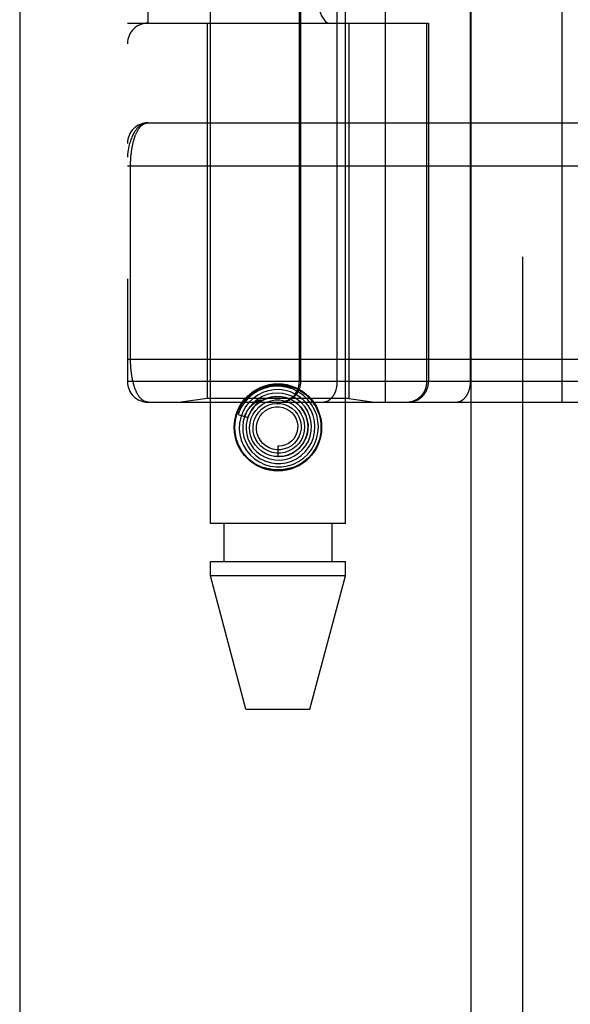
# Model space of a CAD drawing. Header units: inches. Extents: x 0 to 227, y 0 to 147.
# Tile 126 of 256: x 40.839 to 41.639, y 77.765 to 79.197. Entities that reach past the tile are written whole.
import ezdxf

# ---------------------------------------------------------------- set-up
doc = ezdxf.new("R2010")
doc.units = ezdxf.units.IN
doc.header["$LTSCALE"] = 12.466667
doc.header["$MEASUREMENT"] = 0
doc.linetypes.add('HIDDEN', pattern=[0.2, 0.1, -0.1])
doc.layers.get('0').update_dxf_attribs({"linetype": 'CONTINUOUS'})
doc.layers.add('LEFTHAND_DOOR_ASSEMBLY', color=7, linetype='CONTINUOUS')

msp = doc.modelspace()

# ---------------------------------------------------------------- linework, layer by layer
at = {"color": 3, "linetype": 'Continuous'}
msp.add_line((40.8392, 106.2511), (40.8392, 41.7214), dxfattribs=at)
at = {"layer": 'LEFTHAND_DOOR_ASSEMBLY', "color": 3, "linetype": 'Continuous'}
msp.add_line((41.4949, 101.2924), (41.4949, 41.9424), dxfattribs=at)
at = {"layer": 'LEFTHAND_DOOR_ASSEMBLY', "color": 8, "linetype": 'HIDDEN'}
for p, q in [((41.5699, 101.2924), (41.5699, 41.9424)), ((41.1164, 78.4644), (41.1164, 81.6468)), ((41.3124, 78.4644), (41.3124, 81.6468)), ((41.3707, 78.6411), (41.3707, 81.3436)), ((41.6272, 78.6411), (41.6272, 81.3436)), ((40.9957, 81.3136), (40.9957, 78.6711)), ((41.2456, 78.6711), (41.2456, 81.3136)), ((41.2476, 78.6711), (41.2476, 81.3136)), ((41.3007, 78.6711), (41.3007, 81.3136)), ((41.4942, 78.6711), (41.4942, 81.3136)), ((41.0257, 79.1924), (41.0257, 80.7924)), ((41.3382, 80.7924), (41.3382, 79.1924)), ((41.3841, 80.7924), (41.3841, 79.1924)), ((40.9957, 79.1924), (41.4332, 79.1924)), ((41.1114, 79.1924), (41.1114, 78.6464)), ((41.3174, 79.1924), (41.3174, 78.6464)), ((41.4309, 78.6711), (41.4309, 79.1924)), ((41.4332, 79.1924), (41.4332, 78.6711)), ((41.0257, 79.0474), (41.8994, 79.0474)), ((40.9957, 78.9849), (41.906, 78.9849)), ((41.0003, 78.7028), (41.0003, 78.9849)), ((40.9957, 78.7036), (41.8994, 78.7036)), ((41.6611, 78.6711), (40.9957, 78.6711)), ((41.0257, 78.6411), (41.8994, 78.6411)), ((41.1114, 78.6464), (41.0739, 78.6411)), ((41.3174, 78.6464), (41.1114, 78.6464)), ((41.1847, 78.6399), (41.1842, 78.6395)), ((41.1851, 78.6403), (41.1847, 78.6399)), ((41.1855, 78.6407), (41.1851, 78.6403)), ((41.186, 78.6412), (41.1855, 78.6407)), ((41.1875, 78.6425), (41.186, 78.6412)), ((41.1878, 78.6427), (41.1875, 78.6425)), ((41.3174, 78.6464), (41.3549, 78.6411)), ((41.1564, 78.6232), (41.1707, 78.6186)), ((41.2144, 78.5769), (41.2144, 78.5619)), ((41.3124, 78.4644), (41.1164, 78.4644)), ((41.1359, 78.4644), (41.1359, 78.4094)), ((41.2929, 78.4644), (41.2929, 78.4094)), ((41.1164, 78.3885), (41.1164, 78.4094)), ((41.1164, 78.4094), (41.3124, 78.4094)), ((41.3124, 78.3885), (41.3124, 78.4094)), ((41.1679, 78.1944), (41.1164, 78.3885)), ((41.3124, 78.3885), (41.1164, 78.3885)), ((41.2609, 78.1944), (41.3124, 78.3885)), ((41.1679, 78.1944), (41.2609, 78.1944))]:
    msp.add_line(p, q, dxfattribs=at)
for points in [[(41.0257, 79.0474), (41.025, 79.0474), (41.0244, 79.0473), (41.0237, 79.0473), (41.023, 79.0472), (41.0223, 79.0471), (41.0216, 79.0469), (41.0209, 79.0467), (41.0202, 79.0465), (41.0195, 79.0463), (41.0188, 79.046), (41.0181, 79.0457), (41.0174, 79.0454), (41.0167, 79.045), (41.016, 79.0446), (41.0153, 79.0442), (41.0146, 79.0437), (41.0139, 79.0432), (41.0132, 79.0426), (41.0125, 79.042), (41.0118, 79.0413), (41.0111, 79.0406), (41.0104, 79.0399), (41.0096, 79.0391), (41.0089, 79.0383), (41.0082, 79.0374), (41.0075, 79.0364), (41.0068, 79.0354), (41.0061, 79.0343), (41.0054, 79.0332), (41.0047, 79.032), (41.0041, 79.0307), (41.0034, 79.0294), (41.0027, 79.0279), (41.002, 79.0264), (41.0014, 79.0248), (41.0007, 79.0231), (41.0001, 79.0212), (40.9995, 79.0193), (40.9989, 79.0173), (40.9983, 79.0153), (40.9979, 79.0133), (40.9975, 79.0115), (40.9971, 79.0099), (40.9968, 79.0083), (40.9966, 79.0069), (40.9964, 79.0057), (40.9962, 79.0045), (40.9961, 79.0034), (40.996, 79.0025), (40.9959, 79.0016), (40.9958, 79.0008), (40.9958, 79), (40.9958, 78.9993), (40.9957, 78.9986), (40.9957, 78.998), (40.9957, 78.9974)], [(41.0003, 78.9849), (41.0003, 78.9857), (41.0003, 78.9865), (41.0003, 78.9874), (41.0003, 78.9882), (41.0004, 78.989), (41.0004, 78.9898), (41.0004, 78.9906), (41.0004, 78.9915), (41.0005, 78.9923), (41.0005, 78.9931), (41.0005, 78.994), (41.0006, 78.9948), (41.0007, 78.9957), (41.0007, 78.9965), (41.0008, 78.9974), (41.0008, 78.9982), (41.0009, 78.9991), (41.001, 79), (41.0011, 79.0008), (41.0012, 79.0017), (41.0013, 79.0026), (41.0014, 79.0034), (41.0015, 79.0043), (41.0016, 79.0052), (41.0017, 79.0061), (41.0018, 79.007), (41.0019, 79.0079), (41.0021, 79.0088), (41.0022, 79.0097), (41.0024, 79.0105), (41.0025, 79.0114), (41.0027, 79.0123), (41.0029, 79.0132), (41.003, 79.014), (41.0032, 79.0149), (41.0034, 79.0158), (41.0036, 79.0166), (41.0038, 79.0175), (41.004, 79.0183), (41.0042, 79.0192), (41.0044, 79.02), (41.0046, 79.0209), (41.0049, 79.0217), (41.0051, 79.0225), (41.0053, 79.0233), (41.0056, 79.0242), (41.0058, 79.025), (41.0061, 79.0258), (41.0064, 79.0266), (41.0067, 79.0274), (41.0069, 79.0281), (41.0072, 79.0289), (41.0075, 79.0297), (41.0079, 79.0304), (41.0082, 79.0312), (41.0085, 79.0319), (41.0088, 79.0326), (41.0092, 79.0333), (41.0095, 79.034), (41.0099, 79.0347), (41.0102, 79.0354), (41.0106, 79.0361), (41.011, 79.0367), (41.0114, 79.0374), (41.0118, 79.038), (41.0122, 79.0386), (41.0126, 79.0392), (41.013, 79.0398), (41.0135, 79.0403), (41.0139, 79.0409), (41.0143, 79.0414), (41.0148, 79.0419), (41.0153, 79.0424), (41.0157, 79.0429), (41.0162, 79.0434), (41.0167, 79.0438), (41.0172, 79.0442), (41.0177, 79.0446), (41.0182, 79.045), (41.0188, 79.0453), (41.0193, 79.0456), (41.0198, 79.0459), (41.0204, 79.0462), (41.0209, 79.0464), (41.0215, 79.0467), (41.0221, 79.0468), (41.0227, 79.047), (41.0233, 79.0471), (41.0239, 79.0473), (41.0245, 79.0473), (41.0251, 79.0474), (41.0257, 79.0474)], [(41.0257, 78.6411), (41.0251, 78.6412), (41.0245, 78.6412), (41.0239, 78.6413), (41.0233, 78.6414), (41.0227, 78.6415), (41.0222, 78.6417), (41.0216, 78.6419), (41.0211, 78.6421), (41.0205, 78.6423), (41.02, 78.6426), (41.0194, 78.6428), (41.0189, 78.6431), (41.0184, 78.6435), (41.0179, 78.6438), (41.0174, 78.6442), (41.0169, 78.6446), (41.0164, 78.645), (41.016, 78.6454), (41.0155, 78.6459), (41.015, 78.6464), (41.0146, 78.6468), (41.0141, 78.6474), (41.0137, 78.6479), (41.0133, 78.6484), (41.0129, 78.649), (41.0125, 78.6495), (41.0121, 78.6501), (41.0117, 78.6507), (41.0113, 78.6513), (41.0109, 78.652), (41.0105, 78.6526), (41.0102, 78.6533), (41.0098, 78.6539), (41.0095, 78.6546), (41.0091, 78.6553), (41.0088, 78.656), (41.0085, 78.6567), (41.0082, 78.6574), (41.0078, 78.6581), (41.0075, 78.6589), (41.0072, 78.6596), (41.007, 78.6604), (41.0067, 78.6611), (41.0064, 78.6619), (41.0061, 78.6627), (41.0059, 78.6634), (41.0056, 78.6642), (41.0054, 78.665), (41.0051, 78.6658), (41.0049, 78.6666), (41.0047, 78.6674), (41.0045, 78.6683), (41.0043, 78.6691), (41.004, 78.6699), (41.0038, 78.6707), (41.0036, 78.6716), (41.0035, 78.6724), (41.0033, 78.6733), (41.0031, 78.6741), (41.0029, 78.675), (41.0028, 78.6758), (41.0026, 78.6767), (41.0025, 78.6775), (41.0023, 78.6784), (41.0022, 78.6792), (41.002, 78.6801), (41.0019, 78.681), (41.0018, 78.6818), (41.0017, 78.6827), (41.0015, 78.6836), (41.0014, 78.6844), (41.0013, 78.6853), (41.0012, 78.6862), (41.0011, 78.687), (41.0011, 78.6879), (41.001, 78.6887), (41.0009, 78.6895), (41.0008, 78.6904), (41.0008, 78.6912), (41.0007, 78.6921), (41.0007, 78.6929), (41.0006, 78.6937), (41.0005, 78.6946), (41.0005, 78.6954), (41.0005, 78.6962), (41.0004, 78.697), (41.0004, 78.6979), (41.0004, 78.6987), (41.0004, 78.6995), (41.0003, 78.7003), (41.0003, 78.7012), (41.0003, 78.702), (41.0003, 78.7028)], [(41.1608, 78.6383), (41.1655, 78.6446), (41.1708, 78.6502), (41.177, 78.655), (41.1839, 78.6589), (41.1911, 78.662), (41.1987, 78.6641), (41.2065, 78.6654), (41.2145, 78.6658), (41.2224, 78.6654), (41.2302, 78.6641), (41.2378, 78.662), (41.245, 78.6589), (41.2519, 78.655), (41.2581, 78.6502), (41.2634, 78.6446), (41.2681, 78.6383)], [(41.2445, 78.5549), (41.2516, 78.5598), (41.2578, 78.5656), (41.2632, 78.5724), (41.2675, 78.5799), (41.2706, 78.5879), (41.2725, 78.5963), (41.2732, 78.605), (41.2726, 78.6136), (41.2707, 78.6221), (41.2676, 78.6302), (41.2633, 78.6378), (41.258, 78.6447), (41.2517, 78.6508), (41.2445, 78.6558), (41.2367, 78.6598), (41.2284, 78.6626), (41.2197, 78.6641), (41.2109, 78.6643), (41.2022, 78.6633), (41.1937, 78.661), (41.1856, 78.6574), (41.1781, 78.6527)], [(41.218, 78.6411), (41.2186, 78.6412), (41.2193, 78.6412), (41.2199, 78.6412), (41.2205, 78.6413), (41.2212, 78.6413), (41.2218, 78.6414), (41.2225, 78.6415), (41.2231, 78.6416), (41.2237, 78.6417), (41.2244, 78.6419), (41.225, 78.642), (41.2256, 78.6422), (41.2263, 78.6423), (41.2269, 78.6425), (41.2275, 78.6427), (41.2281, 78.643), (41.2287, 78.6432), (41.2293, 78.6434), (41.2299, 78.6437), (41.2305, 78.644), (41.2311, 78.6442), (41.2317, 78.6445), (41.2322, 78.6448), (41.2328, 78.6452), (41.2334, 78.6455), (41.2339, 78.6458), (41.2344, 78.6462), (41.235, 78.6466), (41.2355, 78.6469), (41.236, 78.6473), (41.2365, 78.6477), (41.237, 78.6482), (41.2375, 78.6486), (41.238, 78.649), (41.2385, 78.6495), (41.2389, 78.6499), (41.2394, 78.6504), (41.2398, 78.6509), (41.2403, 78.6514), (41.2407, 78.6519), (41.2411, 78.6524), (41.2415, 78.6529), (41.2419, 78.6534), (41.2423, 78.6539), (41.2426, 78.6545), (41.243, 78.655), (41.2433, 78.6556), (41.2437, 78.6561), (41.244, 78.6567), (41.2443, 78.6573), (41.2446, 78.6579), (41.2449, 78.6585), (41.2451, 78.6591), (41.2454, 78.6597), (41.2456, 78.6603), (41.2458, 78.6609), (41.2461, 78.6615), (41.2463, 78.6621), (41.2465, 78.6627), (41.2466, 78.6634), (41.2468, 78.664), (41.2469, 78.6647), (41.2471, 78.6653), (41.2472, 78.6659), (41.2473, 78.6666), (41.2474, 78.6672), (41.2475, 78.6679), (41.2475, 78.6685), (41.2476, 78.6692), (41.2476, 78.6698), (41.2476, 78.6705), (41.2476, 78.6711)], [(41.2795, 78.6411), (41.28, 78.6412), (41.2804, 78.6412), (41.2809, 78.6412), (41.2813, 78.6413), (41.2818, 78.6413), (41.2823, 78.6414), (41.2827, 78.6415), (41.2832, 78.6416), (41.2836, 78.6417), (41.2841, 78.6419), (41.2845, 78.642), (41.285, 78.6422), (41.2854, 78.6423), (41.2859, 78.6425), (41.2863, 78.6427), (41.2867, 78.643), (41.2872, 78.6432), (41.2876, 78.6434), (41.288, 78.6437), (41.2885, 78.644), (41.2889, 78.6442), (41.2893, 78.6445), (41.2897, 78.6448), (41.2901, 78.6452), (41.2905, 78.6455), (41.2909, 78.6458), (41.2913, 78.6462), (41.2917, 78.6466), (41.292, 78.6469), (41.2924, 78.6473), (41.2928, 78.6477), (41.2931, 78.6482), (41.2935, 78.6486), (41.2938, 78.649), (41.2942, 78.6495), (41.2945, 78.6499), (41.2948, 78.6504), (41.2951, 78.6509), (41.2954, 78.6514), (41.2957, 78.6519), (41.296, 78.6524), (41.2963, 78.6529), (41.2966, 78.6534), (41.2969, 78.6539), (41.2971, 78.6545), (41.2974, 78.655), (41.2976, 78.6556), (41.2979, 78.6561), (41.2981, 78.6567), (41.2983, 78.6573), (41.2985, 78.6579), (41.2987, 78.6585), (41.2989, 78.6591), (41.2991, 78.6597), (41.2993, 78.6603), (41.2994, 78.6609), (41.2996, 78.6615), (41.2997, 78.6621), (41.2999, 78.6627), (41.3, 78.6634), (41.3001, 78.664), (41.3002, 78.6647), (41.3003, 78.6653), (41.3004, 78.6659), (41.3005, 78.6666), (41.3005, 78.6672), (41.3006, 78.6679), (41.3006, 78.6685), (41.3007, 78.6692), (41.3007, 78.6698), (41.3007, 78.6705), (41.3007, 78.6711)], [(41.4012, 78.6411), (41.4018, 78.6412), (41.4025, 78.6412), (41.4031, 78.6412), (41.4038, 78.6413), (41.4044, 78.6413), (41.4051, 78.6414), (41.4057, 78.6415), (41.4063, 78.6416), (41.407, 78.6417), (41.4076, 78.6419), (41.4082, 78.642), (41.4089, 78.6422), (41.4095, 78.6423), (41.4101, 78.6425), (41.4107, 78.6427), (41.4113, 78.643), (41.412, 78.6432), (41.4126, 78.6434), (41.4131, 78.6437), (41.4137, 78.644), (41.4143, 78.6442), (41.4149, 78.6445), (41.4155, 78.6448), (41.416, 78.6452), (41.4166, 78.6455), (41.4171, 78.6458), (41.4177, 78.6462), (41.4182, 78.6466), (41.4187, 78.6469), (41.4193, 78.6473), (41.4198, 78.6477), (41.4203, 78.6482), (41.4208, 78.6486), (41.4212, 78.649), (41.4217, 78.6495), (41.4222, 78.6499), (41.4226, 78.6504), (41.4231, 78.6509), (41.4235, 78.6514), (41.4239, 78.6519), (41.4243, 78.6524), (41.4247, 78.6529), (41.4251, 78.6534), (41.4255, 78.6539), (41.4259, 78.6545), (41.4262, 78.655), (41.4266, 78.6556), (41.4269, 78.6561), (41.4272, 78.6567), (41.4275, 78.6573), (41.4278, 78.6579), (41.4281, 78.6585), (41.4284, 78.6591), (41.4286, 78.6597), (41.4289, 78.6603), (41.4291, 78.6609), (41.4293, 78.6615), (41.4295, 78.6621), (41.4297, 78.6627), (41.4299, 78.6634), (41.43, 78.664), (41.4302, 78.6647), (41.4303, 78.6653), (41.4304, 78.6659), (41.4305, 78.6666), (41.4306, 78.6672), (41.4307, 78.6679), (41.4308, 78.6685), (41.4308, 78.6692), (41.4308, 78.6698), (41.4309, 78.6705), (41.4309, 78.6711)], [(41.473, 78.6411), (41.4735, 78.6412), (41.474, 78.6412), (41.4744, 78.6412), (41.4749, 78.6413), (41.4753, 78.6413), (41.4758, 78.6414), (41.4763, 78.6415), (41.4767, 78.6416), (41.4772, 78.6417), (41.4776, 78.6419), (41.4781, 78.642), (41.4785, 78.6422), (41.479, 78.6423), (41.4794, 78.6425), (41.4798, 78.6427), (41.4803, 78.643), (41.4807, 78.6432), (41.4811, 78.6434), (41.4816, 78.6437), (41.482, 78.644), (41.4824, 78.6442), (41.4828, 78.6445), (41.4832, 78.6448), (41.4836, 78.6452), (41.484, 78.6455), (41.4844, 78.6458), (41.4848, 78.6462), (41.4852, 78.6466), (41.4856, 78.6469), (41.4859, 78.6473), (41.4863, 78.6477), (41.4867, 78.6482), (41.487, 78.6486), (41.4874, 78.649), (41.4877, 78.6495), (41.488, 78.6499), (41.4883, 78.6504), (41.4887, 78.6509), (41.489, 78.6514), (41.4893, 78.6519), (41.4896, 78.6524), (41.4899, 78.6529), (41.4901, 78.6534), (41.4904, 78.6539), (41.4907, 78.6545), (41.4909, 78.655), (41.4912, 78.6556), (41.4914, 78.6561), (41.4916, 78.6567), (41.4918, 78.6573), (41.4921, 78.6579), (41.4923, 78.6585), (41.4924, 78.6591), (41.4926, 78.6597), (41.4928, 78.6603), (41.493, 78.6609), (41.4931, 78.6615), (41.4933, 78.6621), (41.4934, 78.6627), (41.4935, 78.6634), (41.4936, 78.664), (41.4937, 78.6647), (41.4938, 78.6653), (41.4939, 78.6659), (41.494, 78.6666), (41.4941, 78.6672), (41.4941, 78.6679), (41.4942, 78.6685), (41.4942, 78.6692), (41.4942, 78.6698), (41.4942, 78.6705), (41.4942, 78.6711)], [(41.1781, 78.6527), (41.1713, 78.647), (41.1655, 78.6403), (41.1606, 78.6328), (41.157, 78.6247), (41.1564, 78.6232)], [(41.1925, 78.6552), (41.1851, 78.6514), (41.1783, 78.6466), (41.1723, 78.6408), (41.1673, 78.6342), (41.1632, 78.6269), (41.1604, 78.619), (41.1587, 78.6108), (41.1582, 78.6024), (41.159, 78.5941), (41.161, 78.5859), (41.1643, 78.5781), (41.1686, 78.5709), (41.174, 78.5644), (41.1803, 78.5588), (41.1874, 78.5541), (41.1951, 78.5505), (41.2033, 78.5482), (41.2117, 78.547), (41.2202, 78.5471), (41.2287, 78.5485), (41.2368, 78.5511), (41.2445, 78.5549)], [(41.1986, 78.6521), (41.1914, 78.6492), (41.1847, 78.6452), (41.1788, 78.6403), (41.1736, 78.6345), (41.1694, 78.628), (41.1662, 78.6209), (41.1641, 78.6134), (41.1632, 78.6056), (41.1635, 78.5978), (41.165, 78.5901), (41.1676, 78.5827), (41.1714, 78.5757), (41.1762, 78.5695), (41.1818, 78.564), (41.1883, 78.5594), (41.1953, 78.5558), (41.2029, 78.5534), (41.2107, 78.5521), (41.2187, 78.552), (41.2266, 78.5531), (41.2343, 78.5554)], [(41.2114, 78.6493), (41.2043, 78.6484), (41.1975, 78.6464), (41.1911, 78.6433), (41.1852, 78.6393), (41.18, 78.6343), (41.1756, 78.6286), (41.1722, 78.6223), (41.1698, 78.6155), (41.1684, 78.6084), (41.1683, 78.6012), (41.1692, 78.594), (41.1713, 78.587), (41.1744, 78.5804), (41.1785, 78.5744), (41.1836, 78.5691), (41.1894, 78.5646), (41.1958, 78.561), (41.2028, 78.5586), (41.21, 78.5572), (41.2174, 78.5569), (41.2247, 78.5578)], [(41.1707, 78.6186), (41.1713, 78.6202), (41.1744, 78.6268), (41.1786, 78.6327), (41.1836, 78.638), (41.1893, 78.6423), (41.1957, 78.6457), (41.2025, 78.648), (41.2096, 78.6492), (41.2167, 78.6493), (41.2238, 78.6482), (41.2306, 78.6461), (41.2369, 78.6429), (41.2427, 78.6387), (41.2477, 78.6337), (41.2518, 78.628), (41.255, 78.6217), (41.2571, 78.615), (41.2581, 78.608), (41.258, 78.601), (41.2568, 78.5942), (41.2545, 78.5876)], [(41.2343, 78.5554), (41.2415, 78.5589), (41.2481, 78.5634), (41.254, 78.5689), (41.259, 78.5752), (41.263, 78.5822), (41.2659, 78.5897), (41.2677, 78.5976), (41.2682, 78.6057), (41.2675, 78.6138), (41.2656, 78.6217), (41.2625, 78.6292), (41.2584, 78.6362), (41.2532, 78.6426), (41.2471, 78.648), (41.2402, 78.6525), (41.2328, 78.656), (41.2249, 78.6582), (41.2167, 78.6593), (41.2085, 78.6592), (41.2003, 78.6578), (41.1925, 78.6552)], [(41.2247, 78.5578), (41.2319, 78.5599), (41.2386, 78.563), (41.2448, 78.5672), (41.2503, 78.5722), (41.2549, 78.5781), (41.2586, 78.5846), (41.2613, 78.5916), (41.2628, 78.599), (41.2632, 78.6065), (41.2624, 78.614), (41.2605, 78.6213), (41.2574, 78.6283), (41.2533, 78.6347), (41.2483, 78.6404), (41.2425, 78.6452), (41.2359, 78.6492), (41.2288, 78.652), (41.2214, 78.6538), (41.2137, 78.6544), (41.2061, 78.6538), (41.1986, 78.6521)], [(41.2144, 78.5619), (41.2157, 78.5619), (41.2225, 78.5625), (41.2291, 78.5642), (41.2354, 78.5669), (41.2411, 78.5706), (41.2463, 78.5752), (41.2506, 78.5806), (41.254, 78.5866), (41.2565, 78.593), (41.2579, 78.5998), (41.2582, 78.6068), (41.2574, 78.6137), (41.2555, 78.6204), (41.2525, 78.6268), (41.2486, 78.6326), (41.2438, 78.6377), (41.2383, 78.642), (41.2321, 78.6454), (41.2255, 78.6478), (41.2185, 78.6491), (41.2114, 78.6493)], [(41.1658, 78.6202), (41.1664, 78.6216), (41.167, 78.6229), (41.1676, 78.6242), (41.1682, 78.6253), (41.1688, 78.6265), (41.1694, 78.6275), (41.1701, 78.6285), (41.1707, 78.6295), (41.1713, 78.6304), (41.1719, 78.6312), (41.1725, 78.632), (41.1731, 78.6327), (41.1737, 78.6334), (41.1743, 78.6341), (41.1748, 78.6347), (41.1754, 78.6353), (41.1759, 78.6359), (41.1764, 78.6364), (41.1769, 78.6369), (41.1774, 78.6374), (41.1779, 78.6378), (41.1784, 78.6382), (41.1788, 78.6386), (41.1793, 78.639), (41.1797, 78.6393), (41.1801, 78.6396), (41.1805, 78.6399), (41.1809, 78.6402), (41.1812, 78.6405), (41.1816, 78.6408), (41.182, 78.641), (41.1823, 78.6413), (41.1827, 78.6415), (41.183, 78.6417), (41.1833, 78.6419), (41.1837, 78.6421), (41.184, 78.6423), (41.1843, 78.6425), (41.1846, 78.6427), (41.1849, 78.6429), (41.1853, 78.6431), (41.1856, 78.6432), (41.1859, 78.6434), (41.1862, 78.6435), (41.1865, 78.6437), (41.1867, 78.6438), (41.187, 78.6439), (41.1873, 78.644), (41.1875, 78.6441), (41.1878, 78.6442), (41.188, 78.6443), (41.1882, 78.6443), (41.1885, 78.6444), (41.1887, 78.6444), (41.1889, 78.6445), (41.189, 78.6444), (41.1891, 78.6443), (41.1891, 78.6442), (41.189, 78.644), (41.1889, 78.6438), (41.1887, 78.6436), (41.1885, 78.6435), (41.1884, 78.6433), (41.1882, 78.6432), (41.1881, 78.643), (41.1879, 78.6429), (41.1878, 78.6427)], [(41.1842, 78.6395), (41.184, 78.6393), (41.1837, 78.639), (41.1835, 78.6387), (41.1832, 78.6385), (41.1829, 78.6382), (41.1826, 78.6378), (41.1822, 78.6375), (41.1819, 78.6372), (41.1815, 78.6368), (41.1812, 78.6364), (41.1808, 78.6359), (41.1804, 78.6355), (41.18, 78.635), (41.1795, 78.6345), (41.1791, 78.6339), (41.1786, 78.6334), (41.1782, 78.6328), (41.1777, 78.6321), (41.1772, 78.6314), (41.1767, 78.6307), (41.1762, 78.63), (41.1757, 78.6292), (41.1752, 78.6284), (41.1747, 78.6275), (41.1741, 78.6266), (41.1736, 78.6256), (41.1731, 78.6246), (41.1726, 78.6235), (41.1721, 78.6224), (41.1716, 78.6212), (41.1711, 78.6199), (41.1707, 78.6186)], [(41.1784, 78.6237), (41.1821, 78.6292), (41.1867, 78.634), (41.1919, 78.638), (41.1978, 78.6411), (41.204, 78.6432), (41.2105, 78.6443), (41.217, 78.6443), (41.2235, 78.6432), (41.2296, 78.6411), (41.2354, 78.638), (41.2405, 78.634), (41.2449, 78.6292), (41.2484, 78.6239), (41.251, 78.618), (41.2526, 78.6117), (41.2532, 78.6054), (41.2527, 78.599), (41.2512, 78.5928), (41.2486, 78.587), (41.2452, 78.5816)], [(41.1865, 78.6266), (41.1907, 78.6309), (41.1956, 78.6344), (41.201, 78.637), (41.2067, 78.6387), (41.2126, 78.6394), (41.2185, 78.6391), (41.2243, 78.6377), (41.2297, 78.6355), (41.2347, 78.6323), (41.239, 78.6284), (41.2426, 78.6238), (41.2454, 78.6187), (41.2473, 78.6132), (41.2481, 78.6075), (41.248, 78.6017), (41.2469, 78.596), (41.2449, 78.5907), (41.242, 78.5857), (41.2383, 78.5814)], [(41.1961, 78.6288), (41.2007, 78.6315), (41.2057, 78.6333), (41.211, 78.6343), (41.2162, 78.6343), (41.2214, 78.6334), (41.2264, 78.6316), (41.2309, 78.6289), (41.2349, 78.6255), (41.2382, 78.6215), (41.2407, 78.617), (41.2424, 78.6121), (41.2432, 78.607), (41.243, 78.6019), (41.242, 78.5969), (41.2401, 78.5922), (41.2374, 78.5879), (41.234, 78.5842), (41.23, 78.5811)], [(41.2545, 78.5876), (41.2512, 78.5815), (41.2469, 78.576), (41.2419, 78.5712), (41.2362, 78.5674), (41.2299, 78.5645), (41.2233, 78.5626), (41.2164, 78.5619), (41.2096, 78.5623), (41.2029, 78.5637), (41.1966, 78.5662), (41.1907, 78.5697), (41.1855, 78.5741), (41.1811, 78.5792), (41.1776, 78.585), (41.1751, 78.5912), (41.1736, 78.5978), (41.1732, 78.6045), (41.1739, 78.6112), (41.1756, 78.6176), (41.1784, 78.6237)], [(41.2452, 78.5816), (41.2409, 78.577), (41.236, 78.5731), (41.2304, 78.5701), (41.2245, 78.568), (41.2183, 78.567), (41.2121, 78.567), (41.2059, 78.5681), (41.2001, 78.5701), (41.1946, 78.5731), (41.1898, 78.5769), (41.1857, 78.5815), (41.1824, 78.5867), (41.18, 78.5923), (41.1786, 78.5983), (41.1782, 78.6044), (41.1788, 78.6104), (41.1805, 78.6162), (41.1831, 78.6217), (41.1865, 78.6266)], [(41.2383, 78.5814), (41.234, 78.5778), (41.229, 78.5749), (41.2237, 78.573), (41.2182, 78.572), (41.2126, 78.572), (41.2071, 78.5729), (41.2018, 78.5748), (41.197, 78.5775), (41.1927, 78.5811), (41.1891, 78.5853), (41.1863, 78.59), (41.1844, 78.5951), (41.1833, 78.6005), (41.1833, 78.606), (41.1842, 78.6113), (41.186, 78.6165), (41.1886, 78.6212), (41.192, 78.6253), (41.1961, 78.6288)], [(41.23, 78.5811), (41.2255, 78.5789), (41.2208, 78.5774), (41.2158, 78.5769), (41.2144, 78.5769)], [(41.2681, 78.5704), (41.2634, 78.5641), (41.2581, 78.5586), (41.2519, 78.5538), (41.245, 78.5499), (41.2378, 78.5468), (41.2302, 78.5447), (41.2224, 78.5434), (41.2145, 78.5429), (41.2065, 78.5434), (41.1987, 78.5447), (41.1911, 78.5468), (41.1839, 78.5499), (41.177, 78.5538), (41.1708, 78.5586), (41.1655, 78.5641), (41.1608, 78.5704)]]:
    msp.add_lwpolyline(points, dxfattribs=at)
for radius in [0.0635, 0.0625]:
    msp.add_circle((41.2144, 78.6044), radius, dxfattribs=at)
for centre, start, end in [((41.0257, 79.1624), 90, 180), ((41.0257, 79.0174), 90.0001, 180), ((41.0257, 78.6711), 180, 270), ((41.2156, 78.6711), 270, 360), ((41.4032, 78.6711), 270, 360)]:
    msp.add_arc(centre, 0.03, start, end, dxfattribs=at)
msp.add_ellipse((41.2886, 79.4424), major_axis=(0, 0.25), ratio=0.146965, start_param=1.570796, end_param=3.141593, dxfattribs=at)

doc.saveas('drawing.dxf')
